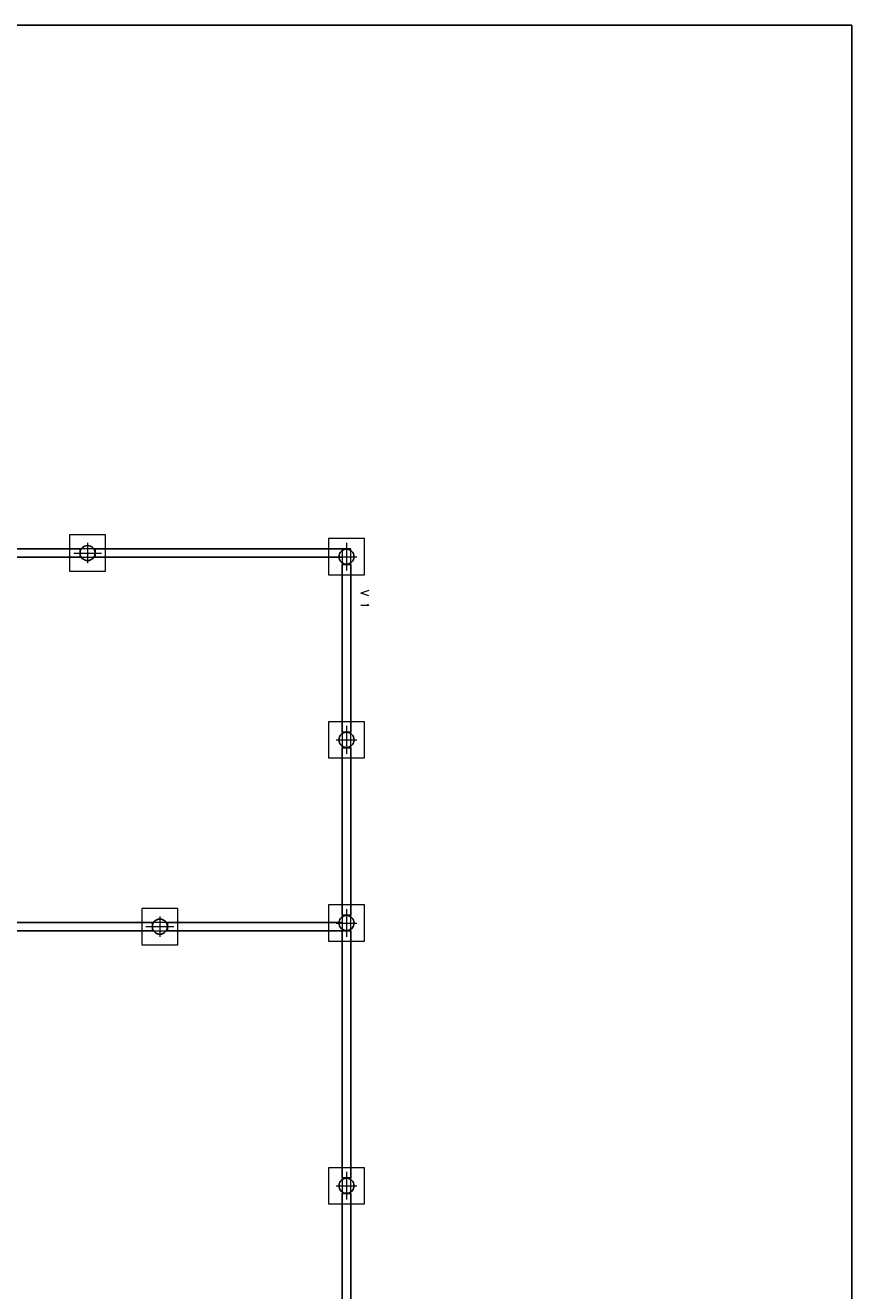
# Model space of a CAD drawing. Header units: millimetres. Extents: x -24 to 384, y -54 to 92.
# Tile 9 of 75: x 46 to 59, y 71 to 92. Entities that reach past the tile are written whole.
import ezdxf
from ezdxf.enums import TextEntityAlignment as Align

# ---------------------------------------------------------------- set-up
doc = ezdxf.new("R2010")
doc.units = ezdxf.units.MM
for name, color, linetype, lineweight in [('BL_CONTORNO', 6, 'Continuous', 9), ('PILAR_EIXOS', 1, 'Continuous', 0), ('PILAR_RET', 2, 'Continuous', 9), ('SAP_CONTORNO', 6, 'Continuous', 9), ('VIG_REF_VIGAS', 3, 'Continuous', 0)]:
    doc.layers.add(name, color=color, linetype=linetype, lineweight=lineweight)
doc.styles.add('CYPETXT', font='romans', dxfattribs={"height": 0.2})

# ---------------------------------------------------------------- blocks, each defined once
blk = doc.blocks.new('EIXOS_DO_PILAR')
at = {"layer": 'PILAR_EIXOS'}
for p, q in [((0, -0.5), (0, 0.5)), ((-0.5, 0), (0.5, 0))]:
    blk.add_line(p, q, dxfattribs=at)

msp = doc.modelspace()

# ---------------------------------------------------------------- linework, layer by layer
at = {"color": 1}
for p, q in [((42.4822, 83.3116), (46.5822, 83.3116)), ((42.4822, 83.1716), (46.5822, 83.1716)), ((46.8422, 83.3116), (50.9422, 83.3116)), ((46.8422, 83.1716), (50.9422, 83.1716)), ((50.9422, 83.0516), (50.9422, 80.2716)), ((51.0822, 83.0516), (51.0822, 80.2716)), ((50.9422, 80.0116), (50.9422, 77.2316)), ((51.0822, 80.0116), (51.0822, 77.2316)), ((45.0022, 77.1116), (47.7822, 77.1116)), ((48.0422, 77.1116), (50.9422, 77.1116)), ((45.0022, 76.9716), (47.7822, 76.9716)), ((48.0422, 76.9716), (50.9422, 76.9716)), ((50.9422, 76.9716), (50.9422, 72.8716)), ((51.0822, 76.9716), (51.0822, 72.8716)), ((50.9422, 72.6116), (50.9422, 68.5716)), ((51.0822, 72.6116), (51.0822, 68.5716))]:
    msp.add_line(p, q, dxfattribs=at)
msp.add_lwpolyline([(0, 50), (59.4, 50), (59.4, 92), (0, 92)], close=True)
at = {"color": 2}
for centre in [(46.7122, 83.2416), (51.0122, 83.1816), (51.0122, 80.1416), (47.9122, 77.0416), (51.0122, 77.1016), (51.0122, 72.7416)]:
    msp.add_circle(centre, 0.125, dxfattribs=at)
at = {"layer": 'BL_CONTORNO', "color": 1}
for points in [[(46.4122, 83.5416), (46.4122, 82.9416), (47.0122, 82.9416), (47.0122, 83.5416), (46.4122, 83.5416)], [(50.7122, 83.4816), (50.7122, 82.8816), (51.3122, 82.8816), (51.3122, 83.4816), (50.7122, 83.4816)], [(50.7122, 80.4416), (50.7122, 79.8416), (51.3122, 79.8416), (51.3122, 80.4416), (50.7122, 80.4416)], [(47.6122, 77.3416), (47.6122, 76.7416), (48.2122, 76.7416), (48.2122, 77.3416), (47.6122, 77.3416)], [(50.7122, 77.4016), (50.7122, 76.8016), (51.3122, 76.8016), (51.3122, 77.4016), (50.7122, 77.4016)], [(50.7122, 73.0416), (50.7122, 72.4416), (51.3122, 72.4416), (51.3122, 73.0416), (50.7122, 73.0416)]]:
    msp.add_lwpolyline(points, close=True, dxfattribs=at)
at = {"layer": 'PILAR_RET', "color": 1}
for points in [[(46.5822, 83.3116), (46.5822, 83.1716), (46.8422, 83.1716), (46.8422, 83.3116), (46.5822, 83.3116)], [(46.5822, 83.3116), (46.5822, 83.1716), (46.8422, 83.1716), (46.8422, 83.3116), (46.5822, 83.3116)], [(50.9422, 83.3116), (50.9422, 83.0516), (51.0822, 83.0516), (51.0822, 83.3116), (50.9422, 83.3116)], [(50.9422, 83.3116), (50.9422, 83.0516), (51.0822, 83.0516), (51.0822, 83.3116), (50.9422, 83.3116)], [(50.9422, 80.2716), (50.9422, 80.0116), (51.0822, 80.0116), (51.0822, 80.2716), (50.9422, 80.2716)], [(50.9422, 80.2716), (50.9422, 80.0116), (51.0822, 80.0116), (51.0822, 80.2716), (50.9422, 80.2716)], [(47.7822, 77.1116), (47.7822, 76.9716), (48.0422, 76.9716), (48.0422, 77.1116), (47.7822, 77.1116)], [(47.7822, 77.1116), (47.7822, 76.9716), (48.0422, 76.9716), (48.0422, 77.1116), (47.7822, 77.1116)], [(50.9422, 77.2316), (50.9422, 76.9716), (51.0822, 76.9716), (51.0822, 77.2316), (50.9422, 77.2316)], [(50.9422, 77.2316), (50.9422, 76.9716), (51.0822, 76.9716), (51.0822, 77.2316), (50.9422, 77.2316)], [(50.9422, 72.8716), (50.9422, 72.6116), (51.0822, 72.6116), (51.0822, 72.8716), (50.9422, 72.8716)], [(50.9422, 72.8716), (50.9422, 72.6116), (51.0822, 72.6116), (51.0822, 72.8716), (50.9422, 72.8716)]]:
    msp.add_lwpolyline(points, close=True, dxfattribs=at)
at = {"layer": 'SAP_CONTORNO', "color": 1}
for centre in [(46.7122, 83.2416), (51.0122, 83.1816), (51.0122, 80.1416), (47.9122, 77.0416), (51.0122, 77.1016), (51.0122, 72.7416)]:
    msp.add_circle(centre, 0.125, dxfattribs=at)

# ---------------------------------------------------------------- block references
at = {"layer": 'PILAR_EIXOS', "color": 1, "rotation": 270}
for p, xscale, yscale in [((46.7122, 83.2416), 0.34, 0.46), ((51.0122, 83.1816), 0.46, 0.34), ((51.0122, 80.1416), 0.46, 0.34), ((51.0122, 77.1016), 0.46, 0.34), ((47.9122, 77.0416), 0.34, 0.46), ((51.0122, 72.7416), 0.46, 0.34)]:
    msp.add_blockref('EIXOS_DO_PILAR', p, dxfattribs=dict(at, xscale=xscale, yscale=yscale))

# ---------------------------------------------------------------- texts
at = {"layer": 'VIG_REF_VIGAS', "color": 1, "style": 'CYPETXT', "width": 0.9513}
msp.add_text('V 1', height=0.13333, rotation=270, dxfattribs=at).set_placement((51.2506, 82.6245), (51.2506, 82.3225), align=Align.FIT)

doc.saveas('drawing.dxf')
